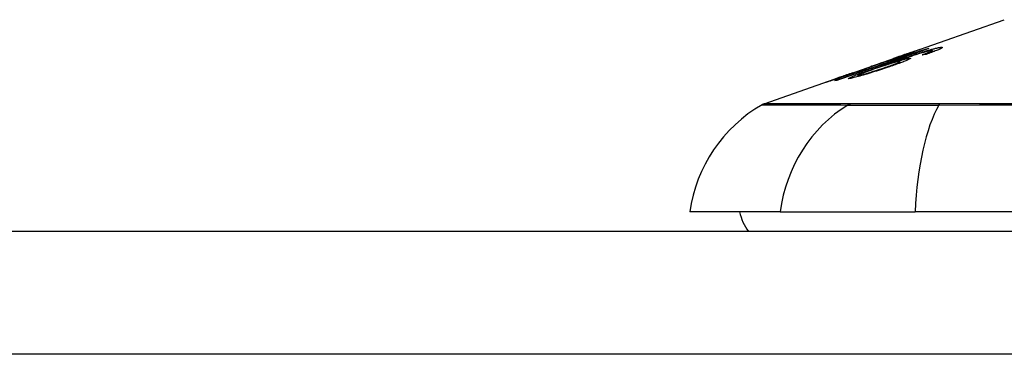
# Model space of a CAD drawing. Header units: inches. Extents: x 23 to 567, y 61 to 264.
# Tile 89 of 256: x 103.114 to 103.908, y 261.022 to 261.292. Entities that reach past the tile are written whole.
import ezdxf

# ---------------------------------------------------------------- set-up
doc = ezdxf.new("R2010")
doc.units = ezdxf.units.IN
doc.header["$MEASUREMENT"] = 0
doc.layers.add('Visible Edges(ANSI)', color=7, linetype='Continuous', lineweight=25)
doc.layers.add('Visible Tangent Edges(ANSI)', color=7, linetype='Continuous', lineweight=25)

msp = doc.modelspace()

# ---------------------------------------------------------------- linework, layer by layer
at = {"layer": 'Visible Edges(ANSI)'}
for p, q in [((103.82965, 261.26421), (103.90785, 261.29158)), ((103.8462, 261.26841), (103.8462, 261.26814)), ((103.78434, 261.24835), (103.81946, 261.26065)), ((103.81533, 261.25842), (103.82413, 261.2615)), ((103.81988, 261.26079), (103.81988, 261.26078)), ((103.82413, 261.2615), (103.82413, 261.26108)), ((103.82925, 261.26266), (103.82925, 261.26228)), ((103.83283, 261.26521), (103.83283, 261.26494)), ((103.84822, 261.2658), (103.84822, 261.26491)), ((103.85, 261.26681), (103.85, 261.26556)), ((103.80041, 261.25393), (103.80851, 261.25675)), ((103.80176, 261.25433), (103.80176, 261.25406)), ((103.80846, 261.25672), (103.80846, 261.2565)), ((103.81675, 261.25665), (103.81675, 261.25629)), ((103.82369, 261.25783), (103.82369, 261.25663)), ((103.71431, 261.22384), (103.77615, 261.24549)), ((103.78392, 261.2482), (103.78392, 261.24819)), ((103.78972, 261.24661), (103.78972, 261.24569)), ((103.77148, 261.24376), (103.77148, 261.24354)), ((103.72718, 261.13694), (103.65442, 261.13694)), ((103.72718, 261.13694), (103.83597, 261.13694)), ((104.69334, 261.13694), (103.83597, 261.13694)), ((77.46216, 261.12119), (131.06716, 261.12119))]:
    msp.add_line(p, q, dxfattribs=at)
at = {"layer": 'Visible Edges(ANSI)', "flags": 128}
for points in [[(103.84716, 261.26847), (103.84409, 261.26741), (103.841, 261.26635), (103.83791, 261.26528), (103.83482, 261.26421), (103.83172, 261.26314), (103.82862, 261.26206), (103.82551, 261.26099), (103.8224, 261.25991), (103.81929, 261.25884), (103.81617, 261.25776), (103.81306, 261.25668), (103.80995, 261.2556), (103.80683, 261.25453), (103.80372, 261.25345), (103.80061, 261.25237), (103.79751, 261.2513), (103.79441, 261.25022), (103.79131, 261.24915), (103.78822, 261.24808), (103.78514, 261.24701), (103.78206, 261.24594), (103.77899, 261.24488), (103.77592, 261.24382), (103.77287, 261.24276)], [(103.81988, 261.26079), (103.8216, 261.26139), (103.82331, 261.26199), (103.82499, 261.26258), (103.82664, 261.26316), (103.82824, 261.26372), (103.8298, 261.26426), (103.83123, 261.26477), (103.83248, 261.2652), (103.83356, 261.26558), (103.83449, 261.2659), (103.83527, 261.26617), (103.83598, 261.26642), (103.83664, 261.26665), (103.83725, 261.26686), (103.83781, 261.26705), (103.83831, 261.26722), (103.83875, 261.26737), (103.83914, 261.26749), (103.83947, 261.2676), (103.83975, 261.26769), (103.83997, 261.26776), (103.84014, 261.26781), (103.84027, 261.26784), (103.84034, 261.26785)], [(103.84034, 261.26785), (103.84037, 261.26784), (103.8403, 261.2678), (103.84013, 261.26772), (103.83985, 261.2676), (103.83946, 261.26744), (103.83897, 261.26724), (103.83838, 261.26701), (103.83769, 261.26674), (103.83691, 261.26645), (103.83604, 261.26612), (103.83507, 261.26576), (103.83401, 261.26537), (103.83292, 261.26497), (103.83185, 261.26458), (103.83079, 261.2642), (103.82979, 261.26384), (103.82884, 261.2635), (103.8279, 261.26316), (103.82694, 261.26282), (103.82597, 261.26248), (103.82498, 261.26213), (103.82399, 261.26178), (103.82297, 261.26143), (103.82195, 261.26107)], [(103.82413, 261.2615), (103.82516, 261.26181), (103.82618, 261.26212), (103.82721, 261.26244), (103.82823, 261.26275), (103.82924, 261.26306), (103.83024, 261.26337), (103.83123, 261.26367), (103.83221, 261.26398), (103.83316, 261.26427), (103.8341, 261.26457), (103.83502, 261.26485), (103.83591, 261.26513), (103.83677, 261.2654), (103.8376, 261.26566), (103.83841, 261.26591), (103.83922, 261.26617), (103.84005, 261.26643), (103.84089, 261.2667), (103.84175, 261.26697), (103.84262, 261.26725), (103.8435, 261.26753), (103.84439, 261.26782), (103.84529, 261.26811), (103.8462, 261.26841)], [(103.84343, 261.26597), (103.84423, 261.26622), (103.84502, 261.26645), (103.8458, 261.26669), (103.84656, 261.26691), (103.8473, 261.26713), (103.84803, 261.26734), (103.84874, 261.26754), (103.84943, 261.26773), (103.85009, 261.26792), (103.85073, 261.26809), (103.85135, 261.26825), (103.85194, 261.2684), (103.8525, 261.26854), (103.85304, 261.26867), (103.85355, 261.26879), (103.85403, 261.2689), (103.85448, 261.26899), (103.8549, 261.26908), (103.8553, 261.26915), (103.85566, 261.26922), (103.85601, 261.26927), (103.85632, 261.26932), (103.85661, 261.26935), (103.85687, 261.26938)], [(103.85687, 261.26938), (103.85722, 261.2694), (103.8575, 261.2694), (103.85771, 261.26937), (103.85786, 261.26933), (103.85792, 261.26925), (103.85791, 261.26915), (103.8578, 261.26902), (103.85761, 261.26886), (103.85733, 261.26868), (103.85697, 261.26847), (103.85652, 261.26824), (103.85599, 261.26798), (103.85537, 261.2677), (103.85469, 261.26741), (103.85394, 261.26709), (103.85312, 261.26676), (103.85223, 261.26641), (103.85128, 261.26604), (103.85029, 261.26567), (103.84926, 261.26529), (103.84818, 261.2649), (103.84708, 261.2645), (103.84594, 261.2641), (103.84478, 261.2637)], [(103.8462, 261.26841), (103.84624, 261.26841), (103.84628, 261.26841), (103.84632, 261.26842), (103.84636, 261.26842), (103.8464, 261.26842), (103.84644, 261.26843), (103.84648, 261.26843), (103.84652, 261.26843), (103.84656, 261.26844), (103.8466, 261.26844), (103.84664, 261.26844), (103.84668, 261.26844), (103.84672, 261.26845), (103.84676, 261.26845), (103.8468, 261.26845), (103.84684, 261.26845), (103.84688, 261.26846), (103.84692, 261.26846), (103.84696, 261.26846), (103.847, 261.26846), (103.84704, 261.26847), (103.84708, 261.26847), (103.84712, 261.26847), (103.84716, 261.26847)], [(103.77138, 261.24254), (103.77377, 261.24338), (103.77617, 261.24421), (103.77857, 261.24504), (103.78098, 261.24588), (103.78338, 261.24672), (103.78579, 261.24756), (103.78821, 261.2484), (103.79062, 261.24923), (103.79304, 261.25007), (103.79545, 261.25091), (103.79787, 261.25176), (103.80029, 261.2526), (103.80271, 261.25344), (103.80513, 261.25428), (103.80755, 261.25512), (103.80997, 261.25596), (103.81238, 261.2568), (103.8148, 261.25764), (103.81721, 261.25848), (103.81963, 261.25932), (103.82204, 261.26015), (103.82445, 261.26099), (103.82685, 261.26183), (103.82925, 261.26266)], [(103.82195, 261.26107), (103.82126, 261.26083), (103.82057, 261.26059), (103.81989, 261.26035), (103.8192, 261.26012), (103.81852, 261.25988), (103.81784, 261.25965), (103.81716, 261.25942), (103.8165, 261.25919), (103.81584, 261.25896), (103.81519, 261.25874), (103.81454, 261.25852), (103.81386, 261.25829), (103.81316, 261.25806), (103.81245, 261.25782), (103.81173, 261.25758), (103.81101, 261.25734), (103.81029, 261.2571), (103.8096, 261.25687), (103.80896, 261.25666), (103.80835, 261.25646), (103.80778, 261.25627), (103.80724, 261.2561), (103.80674, 261.25594), (103.80628, 261.25579)], [(103.80846, 261.25672), (103.80896, 261.25687), (103.81013, 261.25723), (103.81185, 261.2578), (103.81325, 261.25826), (103.81378, 261.25844), (103.81413, 261.25856), (103.81449, 261.25868), (103.81486, 261.2588), (103.81524, 261.25893), (103.81563, 261.25907), (103.81603, 261.2592), (103.81644, 261.25934), (103.81686, 261.25948), (103.81728, 261.25963), (103.81771, 261.25978), (103.81814, 261.25993), (103.81858, 261.26008), (103.81902, 261.26023), (103.81946, 261.26038), (103.8199, 261.26054), (103.82035, 261.26069), (103.82079, 261.26085), (103.82124, 261.261), (103.82168, 261.26116)], [(103.81082, 261.25507), (103.81224, 261.25556), (103.81366, 261.25605), (103.81508, 261.25655), (103.81651, 261.25704), (103.81793, 261.25753), (103.81936, 261.25802), (103.82078, 261.25851), (103.8222, 261.259), (103.82361, 261.25948), (103.82502, 261.25996), (103.82642, 261.26043), (103.8278, 261.2609), (103.82918, 261.26136), (103.83054, 261.26182), (103.83189, 261.26226), (103.83322, 261.2627), (103.83454, 261.26314), (103.83584, 261.26356), (103.83713, 261.26398), (103.83842, 261.2644), (103.83969, 261.2648), (103.84096, 261.2652), (103.84221, 261.26559), (103.84343, 261.26597)], [(103.83139, 261.26062), (103.83189, 261.26065), (103.83219, 261.26062), (103.83228, 261.2605), (103.83214, 261.26032), (103.83177, 261.26007), (103.83121, 261.25975), (103.83052, 261.25941), (103.82978, 261.25907), (103.82906, 261.25876), (103.82837, 261.25846), (103.82763, 261.25815), (103.82683, 261.25784), (103.82598, 261.2575), (103.82509, 261.25716), (103.82414, 261.2568), (103.82314, 261.25643), (103.82211, 261.25605), (103.82105, 261.25567), (103.81996, 261.25528), (103.81884, 261.25489), (103.8177, 261.25449), (103.81653, 261.25409), (103.81535, 261.25369), (103.81415, 261.25328)], [(103.82925, 261.26266), (103.82873, 261.2625), (103.82821, 261.26234), (103.82769, 261.26218), (103.82718, 261.26202), (103.82668, 261.26186), (103.82618, 261.26171), (103.82569, 261.26156), (103.8252, 261.26141), (103.82472, 261.26126), (103.82425, 261.26112), (103.82379, 261.26098), (103.82333, 261.26084), (103.82288, 261.2607), (103.82244, 261.26057), (103.82194, 261.26042), (103.82135, 261.26024), (103.82069, 261.26004), (103.81997, 261.25982), (103.81921, 261.25959), (103.81842, 261.25935), (103.81762, 261.25911), (103.81683, 261.25887), (103.81606, 261.25864), (103.81533, 261.25842)], [(103.84497, 261.26585), (103.84305, 261.2653), (103.84098, 261.26469), (103.83881, 261.26402), (103.83659, 261.26332), (103.83451, 261.26265), (103.8327, 261.26206), (103.83124, 261.26158), (103.8302, 261.26124), (103.82937, 261.26096), (103.82854, 261.26068), (103.82769, 261.2604), (103.82684, 261.26011), (103.82598, 261.25982), (103.82513, 261.25953), (103.82427, 261.25924), (103.82341, 261.25895), (103.82255, 261.25865), (103.8217, 261.25836), (103.82085, 261.25807), (103.82001, 261.25778), (103.81918, 261.25749), (103.81836, 261.25721), (103.81755, 261.25693), (103.81675, 261.25665)], [(103.81675, 261.25665), (103.8174, 261.25686), (103.81804, 261.25706), (103.81868, 261.25726), (103.81931, 261.25745), (103.81993, 261.25765), (103.82055, 261.25783), (103.82115, 261.25802), (103.82175, 261.2582), (103.82234, 261.25837), (103.82296, 261.25855), (103.8236, 261.25874), (103.82426, 261.25893), (103.82495, 261.25912), (103.82565, 261.25932), (103.82637, 261.25951), (103.82709, 261.2597), (103.8278, 261.25988), (103.82847, 261.26005), (103.82909, 261.26019), (103.82966, 261.26032), (103.83018, 261.26043), (103.83064, 261.26051), (103.83104, 261.26058), (103.83139, 261.26062)], [(103.83281, 261.26522), (103.8327, 261.26519), (103.83248, 261.26513), (103.83214, 261.26502), (103.83168, 261.26487), (103.8311, 261.26467), (103.83044, 261.26445), (103.82979, 261.26423), (103.82919, 261.26402), (103.82865, 261.26383), (103.82809, 261.26364), (103.8275, 261.26344), (103.8269, 261.26323), (103.82627, 261.26301), (103.82563, 261.26279), (103.82497, 261.26256), (103.8243, 261.26232), (103.82361, 261.26208), (103.82292, 261.26184), (103.82221, 261.2616), (103.8215, 261.26135), (103.82079, 261.2611), (103.82008, 261.26085), (103.81936, 261.2606), (103.81865, 261.26035)], [(103.81865, 261.26035), (103.8187, 261.26037), (103.81875, 261.26039), (103.8188, 261.26041), (103.81886, 261.26043), (103.81891, 261.26045), (103.81896, 261.26047), (103.81901, 261.26048), (103.81906, 261.2605), (103.81911, 261.26052), (103.81916, 261.26054), (103.81921, 261.26056), (103.81927, 261.26058), (103.81932, 261.26059), (103.81937, 261.26061), (103.81942, 261.26063), (103.81947, 261.26065), (103.81952, 261.26067), (103.81957, 261.26068), (103.81962, 261.2607), (103.81967, 261.26072), (103.81973, 261.26074), (103.81978, 261.26075), (103.81983, 261.26077), (103.81988, 261.26079)], [(103.82168, 261.26116), (103.82245, 261.26142), (103.82321, 261.26169), (103.82397, 261.26196), (103.82472, 261.26222), (103.82546, 261.26248), (103.82617, 261.26274), (103.82686, 261.26298), (103.82752, 261.26322), (103.82816, 261.26345), (103.82878, 261.26367), (103.82936, 261.26388), (103.82991, 261.26409), (103.83042, 261.26427), (103.83089, 261.26445), (103.83131, 261.2646), (103.83167, 261.26474), (103.83199, 261.26486), (103.83226, 261.26496), (103.83247, 261.26505), (103.83263, 261.26511), (103.83274, 261.26516), (103.83281, 261.2652), (103.83283, 261.26521), (103.83281, 261.26522)], [(103.84155, 261.26328), (103.84186, 261.26339), (103.84217, 261.26351), (103.84248, 261.26362), (103.84279, 261.26373), (103.84311, 261.26385), (103.84342, 261.26396), (103.84373, 261.26407), (103.84404, 261.26418), (103.84434, 261.2643), (103.84464, 261.26441), (103.84494, 261.26452), (103.84523, 261.26463), (103.84552, 261.26473), (103.8458, 261.26484), (103.84607, 261.26494), (103.84634, 261.26505), (103.8466, 261.26515), (103.84685, 261.26525), (103.8471, 261.26534), (103.84735, 261.26544), (103.84758, 261.26554), (103.84781, 261.26563), (103.84802, 261.26572), (103.84822, 261.2658)], [(103.84478, 261.2637), (103.84465, 261.26368), (103.84451, 261.26366), (103.84438, 261.26365), (103.84424, 261.26363), (103.84411, 261.26361), (103.84397, 261.2636), (103.84384, 261.26358), (103.8437, 261.26356), (103.84357, 261.26355), (103.84343, 261.26353), (103.8433, 261.26351), (103.84316, 261.2635), (103.84303, 261.26348), (103.84289, 261.26346), (103.84276, 261.26344), (103.84262, 261.26343), (103.84249, 261.26341), (103.84235, 261.26339), (103.84222, 261.26337), (103.84208, 261.26336), (103.84195, 261.26334), (103.84182, 261.26332), (103.84168, 261.2633), (103.84155, 261.26328)], [(103.84946, 261.26688), (103.84936, 261.26687), (103.84925, 261.26686), (103.84914, 261.26684), (103.84902, 261.26682), (103.84889, 261.2668), (103.84875, 261.26678), (103.8486, 261.26675), (103.84845, 261.26672), (103.84828, 261.26669), (103.84811, 261.26665), (103.84794, 261.26661), (103.84775, 261.26657), (103.84755, 261.26653), (103.84735, 261.26648), (103.84714, 261.26643), (103.84693, 261.26637), (103.84671, 261.26632), (103.84648, 261.26626), (103.84624, 261.2662), (103.846, 261.26613), (103.84575, 261.26607), (103.8455, 261.266), (103.84524, 261.26593), (103.84497, 261.26585)], [(103.84822, 261.2658), (103.84843, 261.2659), (103.84863, 261.26599), (103.84882, 261.26607), (103.849, 261.26616), (103.84916, 261.26624), (103.84931, 261.26631), (103.84945, 261.26638), (103.84957, 261.26645), (103.84967, 261.26652), (103.84977, 261.26657), (103.84984, 261.26663), (103.8499, 261.26668), (103.84995, 261.26672), (103.84998, 261.26676), (103.85, 261.26679), (103.85, 261.26682), (103.84998, 261.26685), (103.84995, 261.26687), (103.8499, 261.26688), (103.84984, 261.26689), (103.84977, 261.26689), (103.84968, 261.26689), (103.84958, 261.26689), (103.84946, 261.26688)], [(103.78306, 261.24411), (103.78199, 261.24408), (103.78266, 261.24462), (103.78503, 261.24568), (103.78749, 261.24667), (103.78852, 261.24707), (103.78947, 261.24743), (103.79047, 261.2478), (103.79151, 261.24819), (103.79258, 261.24858), (103.79368, 261.24899), (103.7948, 261.24939), (103.79593, 261.2498), (103.7971, 261.25022), (103.79828, 261.25065), (103.79949, 261.25108), (103.80072, 261.25152), (103.80197, 261.25196), (103.80322, 261.2524), (103.80449, 261.25285), (103.80576, 261.25329), (103.80703, 261.25374), (103.8083, 261.25419), (103.80957, 261.25463), (103.81082, 261.25507)], [(103.81415, 261.25328), (103.81264, 261.25277), (103.81112, 261.25227), (103.80959, 261.25176), (103.80804, 261.25126), (103.80649, 261.25076), (103.80492, 261.25026), (103.80334, 261.24976), (103.80175, 261.24926), (103.80017, 261.24877), (103.79861, 261.24829), (103.79709, 261.24783), (103.79561, 261.24738), (103.79418, 261.24696), (103.7928, 261.24656), (103.79148, 261.24618), (103.79021, 261.24583), (103.789, 261.2455), (103.78786, 261.2452), (103.7868, 261.24492), (103.78583, 261.24468), (103.78497, 261.24448), (103.78423, 261.24432), (103.78359, 261.2442), (103.78306, 261.24411)], [(103.78786, 261.2493), (103.7887, 261.24959), (103.78953, 261.24988), (103.79035, 261.25017), (103.79117, 261.25045), (103.79197, 261.25074), (103.79276, 261.25102), (103.79354, 261.25129), (103.7943, 261.25157), (103.79503, 261.25183), (103.79574, 261.25208), (103.79641, 261.25232), (103.79706, 261.25256), (103.79768, 261.25278), (103.79828, 261.253), (103.7989, 261.25323), (103.79951, 261.25345), (103.80008, 261.25366), (103.80059, 261.25385), (103.801, 261.25401), (103.80132, 261.25414), (103.80156, 261.25423), (103.8017, 261.2543), (103.80176, 261.25433), (103.80174, 261.25434)], [(103.80628, 261.25579), (103.80612, 261.25572), (103.80594, 261.25565), (103.80573, 261.25556), (103.80549, 261.25547), (103.80522, 261.25536), (103.80492, 261.25524), (103.80458, 261.25512), (103.80422, 261.25498), (103.80382, 261.25483), (103.8034, 261.25467), (103.80294, 261.2545), (103.80245, 261.25432), (103.80194, 261.25413), (103.80137, 261.25392), (103.80064, 261.25365), (103.79976, 261.25333), (103.79869, 261.25295), (103.79745, 261.2525), (103.79604, 261.252), (103.79458, 261.25148), (103.79309, 261.25095), (103.79157, 261.25042), (103.79003, 261.24988), (103.78849, 261.24934)], [(103.80335, 261.25193), (103.80249, 261.25163), (103.80164, 261.25134), (103.80081, 261.25105), (103.8, 261.25076), (103.7992, 261.25047), (103.79842, 261.25019), (103.79766, 261.24991), (103.79691, 261.24964), (103.79618, 261.24937), (103.79546, 261.2491), (103.79476, 261.24884), (103.79408, 261.24858), (103.79343, 261.24833), (103.79281, 261.24809), (103.79222, 261.24785), (103.7917, 261.24764), (103.79123, 261.24744), (103.79082, 261.24726), (103.79047, 261.2471), (103.79013, 261.24692), (103.78983, 261.24674), (103.78972, 261.24661), (103.78986, 261.24656), (103.79025, 261.24659)], [(103.79025, 261.24659), (103.79048, 261.24663), (103.79076, 261.24668), (103.79107, 261.24675), (103.79143, 261.24683), (103.79183, 261.24692), (103.79227, 261.24703), (103.79275, 261.24715), (103.79326, 261.24729), (103.79381, 261.24744), (103.79439, 261.2476), (103.79499, 261.24777), (103.79561, 261.24795), (103.79626, 261.24813), (103.79692, 261.24833), (103.79761, 261.24853), (103.79848, 261.24879), (103.7996, 261.24913), (103.80096, 261.24956), (103.80256, 261.25006), (103.80426, 261.2506), (103.80596, 261.25116), (103.80766, 261.25172), (103.80934, 261.25228), (103.81099, 261.25284)], [(103.80174, 261.25434), (103.80172, 261.25433), (103.8017, 261.25433), (103.80168, 261.25432), (103.80165, 261.25431), (103.80162, 261.25431), (103.80158, 261.25429), (103.80154, 261.25428), (103.80149, 261.25427), (103.80144, 261.25425), (103.80139, 261.25424), (103.80133, 261.25422), (103.80128, 261.2542), (103.80121, 261.25418), (103.80115, 261.25416), (103.80108, 261.25414), (103.80102, 261.25412), (103.80094, 261.2541), (103.80087, 261.25408), (103.8008, 261.25405), (103.80072, 261.25403), (103.80065, 261.254), (103.80057, 261.25398), (103.80049, 261.25395), (103.80041, 261.25393)], [(103.82307, 261.25789), (103.82261, 261.25782), (103.82202, 261.2577), (103.82132, 261.25755), (103.8205, 261.25734), (103.81956, 261.2571), (103.81855, 261.25681), (103.81755, 261.25653), (103.81661, 261.25625), (103.81577, 261.256), (103.81499, 261.25576), (103.8142, 261.25552), (103.8134, 261.25527), (103.81259, 261.25501), (103.81176, 261.25475), (103.81092, 261.25448), (103.81007, 261.2542), (103.80922, 261.25392), (103.80837, 261.25364), (103.80752, 261.25336), (103.80668, 261.25307), (103.80584, 261.25279), (103.805, 261.2525), (103.80417, 261.25222), (103.80335, 261.25193)], [(103.80851, 261.25675), (103.8085, 261.25675), (103.8085, 261.25675), (103.80849, 261.25675), (103.80849, 261.25674), (103.80849, 261.25674), (103.80848, 261.25674), (103.80848, 261.25674), (103.80848, 261.25674), (103.80847, 261.25674), (103.80847, 261.25673), (103.80847, 261.25673), (103.80846, 261.25673), (103.80846, 261.25673), (103.80846, 261.25673), (103.80846, 261.25673), (103.80846, 261.25673), (103.80846, 261.25673), (103.80846, 261.25673), (103.80846, 261.25672), (103.80846, 261.25672), (103.80846, 261.25672), (103.80846, 261.25672), (103.80846, 261.25672), (103.80846, 261.25672)], [(103.81099, 261.25284), (103.81222, 261.25326), (103.81344, 261.25368), (103.81464, 261.2541), (103.81579, 261.25451), (103.81691, 261.25491), (103.81797, 261.2553), (103.81898, 261.25567), (103.81991, 261.25603), (103.82073, 261.25636), (103.82141, 261.25663), (103.82195, 261.25686), (103.82238, 261.25705), (103.82272, 261.25721), (103.82301, 261.25736), (103.82325, 261.25749), (103.82344, 261.2576), (103.82358, 261.25769), (103.82366, 261.25777), (103.82369, 261.25783), (103.82366, 261.25788), (103.82359, 261.2579), (103.82346, 261.25791), (103.82329, 261.25791), (103.82307, 261.25789)], [(103.7639, 261.24111), (103.76387, 261.24111), (103.764, 261.24117), (103.76431, 261.24129), (103.7648, 261.24148), (103.76548, 261.24172), (103.76631, 261.24202), (103.7672, 261.24234), (103.76809, 261.24266), (103.76893, 261.24295), (103.76971, 261.24323), (103.77053, 261.24351), (103.77138, 261.24381), (103.77227, 261.24413), (103.7732, 261.24445), (103.77417, 261.24479), (103.77517, 261.24514), (103.7762, 261.24551), (103.77726, 261.24587), (103.77833, 261.24625), (103.77942, 261.24663), (103.78052, 261.24702), (103.78164, 261.24741), (103.78277, 261.2478), (103.78392, 261.2482)], [(103.78849, 261.24934), (103.78639, 261.24861), (103.78431, 261.24789), (103.78225, 261.24718), (103.78023, 261.24649), (103.77828, 261.24583), (103.77639, 261.24519), (103.77463, 261.2446), (103.77308, 261.24407), (103.77174, 261.24363), (103.77062, 261.24325), (103.76971, 261.24295), (103.7689, 261.24269), (103.76815, 261.24244), (103.76745, 261.24221), (103.76682, 261.242), (103.76624, 261.24182), (103.76573, 261.24165), (103.76529, 261.24151), (103.7649, 261.24139), (103.76459, 261.2413), (103.76433, 261.24122), (103.76413, 261.24116), (103.76399, 261.24112), (103.7639, 261.24111)], [(103.78555, 261.24877), (103.78433, 261.24834), (103.78311, 261.24791), (103.78191, 261.24749), (103.78072, 261.24707), (103.77957, 261.24667), (103.77845, 261.24627), (103.77736, 261.24589), (103.77633, 261.24553), (103.77539, 261.24519), (103.77462, 261.24492), (103.774, 261.2447), (103.77353, 261.24453), (103.77316, 261.2444), (103.77283, 261.24428), (103.77254, 261.24417), (103.77228, 261.24408), (103.77207, 261.244), (103.77188, 261.24393), (103.77173, 261.24387), (103.77162, 261.24383), (103.77154, 261.24379), (103.77149, 261.24377), (103.77148, 261.24376), (103.7715, 261.24376)], [(103.7715, 261.24376), (103.77159, 261.24379), (103.77177, 261.24384), (103.77204, 261.24392), (103.7724, 261.24403), (103.77284, 261.24418), (103.77338, 261.24435), (103.774, 261.24456), (103.77468, 261.24478), (103.7754, 261.24502), (103.77612, 261.24527), (103.77684, 261.24551), (103.77756, 261.24575), (103.77832, 261.24601), (103.77909, 261.24627), (103.7799, 261.24655), (103.78073, 261.24683), (103.78158, 261.24712), (103.78246, 261.24742), (103.78334, 261.24773), (103.78423, 261.24804), (103.78513, 261.24835), (103.78604, 261.24866), (103.78695, 261.24898), (103.78786, 261.2493)], [(103.78392, 261.2482), (103.78399, 261.24823), (103.78405, 261.24825), (103.78412, 261.24828), (103.78419, 261.2483), (103.78426, 261.24832), (103.78433, 261.24835), (103.78439, 261.24837), (103.78446, 261.2484), (103.78453, 261.24842), (103.7846, 261.24844), (103.78466, 261.24847), (103.78473, 261.24849), (103.7848, 261.24851), (103.78487, 261.24854), (103.78494, 261.24856), (103.785, 261.24858), (103.78507, 261.24861), (103.78514, 261.24863), (103.78521, 261.24865), (103.78528, 261.24867), (103.78534, 261.2487), (103.78541, 261.24872), (103.78548, 261.24874), (103.78555, 261.24877)], [(103.77287, 261.24276), (103.77281, 261.24275), (103.77275, 261.24274), (103.77268, 261.24273), (103.77262, 261.24273), (103.77256, 261.24272), (103.7725, 261.24271), (103.77244, 261.2427), (103.77237, 261.24269), (103.77231, 261.24268), (103.77225, 261.24267), (103.77219, 261.24266), (103.77213, 261.24266), (103.77206, 261.24265), (103.772, 261.24264), (103.77194, 261.24263), (103.77188, 261.24262), (103.77181, 261.24261), (103.77175, 261.2426), (103.77169, 261.24259), (103.77163, 261.24258), (103.77157, 261.24257), (103.7715, 261.24256), (103.77144, 261.24255), (103.77138, 261.24254)]]:
    msp.add_lwpolyline(points, dxfattribs=at)
at = {"layer": 'Visible Edges(ANSI)'}
for centre, radius, start, end in [((103.7714, 261.12062), 0.11811, 119.81689, 172.0587), ((103.71756, 261.21455), 0.00984, 109.29005, 119.81689), ((103.73316, 261.14481), 0.03937, 191.53696, 216.8699)]:
    msp.add_arc(centre, radius, start, end, dxfattribs=at)
at = {"layer": 'Visible Tangent Edges(ANSI)'}
for p, q in [((103.84034, 261.26785), (103.84034, 261.26782)), ((103.85687, 261.26938), (103.85687, 261.26842)), ((103.82168, 261.26116), (103.82168, 261.26097)), ((103.83139, 261.26062), (103.83139, 261.25985)), ((103.84343, 261.26597), (103.84343, 261.26541)), ((103.80846, 261.25672), (103.80846, 261.2565)), ((103.81082, 261.25507), (103.81082, 261.25445)), ((103.81099, 261.25284), (103.81099, 261.25222)), ((103.78786, 261.2493), (103.78786, 261.24912)), ((103.79025, 261.24659), (103.79025, 261.24584)), ((103.7715, 261.24376), (103.7715, 261.24355)), ((103.7841, 261.22388), (103.78393, 261.22388)), ((103.85632, 261.22388), (103.85585, 261.22388)), ((131.06716, 261.02219), (77.46216, 261.02219))]:
    msp.add_line(p, q, dxfattribs=at)
at = {"layer": 'Visible Tangent Edges(ANSI)', "flags": 128}
for points in [[(103.71267, 261.22309), (103.71279, 261.22309), (103.71315, 261.22309), (103.71376, 261.22309), (103.71461, 261.22309), (103.7157, 261.22308), (103.71703, 261.22308), (103.71861, 261.22307), (103.72042, 261.22306), (103.72248, 261.22306), (103.72478, 261.22305), (103.72731, 261.22304), (103.73008, 261.22303), (103.7331, 261.22302), (103.73635, 261.22301), (103.73984, 261.223), (103.74357, 261.22299), (103.74753, 261.22298), (103.75173, 261.22297), (103.75617, 261.22295), (103.76084, 261.22294), (103.76574, 261.22293), (103.77087, 261.22292), (103.77625, 261.22291), (103.78184, 261.22289)], [(103.78393, 261.22388), (103.7783, 261.22388), (103.77292, 261.22388), (103.76776, 261.22388), (103.76284, 261.22388), (103.75814, 261.22387), (103.75368, 261.22387), (103.74946, 261.22387), (103.74547, 261.22387), (103.74171, 261.22387), (103.7382, 261.22386), (103.73492, 261.22386), (103.73188, 261.22386), (103.72909, 261.22386), (103.72653, 261.22386), (103.72421, 261.22385), (103.72214, 261.22385), (103.72031, 261.22385), (103.71872, 261.22385), (103.71737, 261.22385), (103.71627, 261.22385), (103.71541, 261.22384), (103.7148, 261.22384), (103.71443, 261.22384), (103.71431, 261.22384)], [(103.78184, 261.22289), (103.78337, 261.22288), (103.78506, 261.22287), (103.78691, 261.22286), (103.78891, 261.22285), (103.79106, 261.22285), (103.79336, 261.22284), (103.7958, 261.22283), (103.79838, 261.22283), (103.80109, 261.22283), (103.80394, 261.22283), (103.80691, 261.22282), (103.81001, 261.22282), (103.81323, 261.22282), (103.81656, 261.22283), (103.82, 261.22283), (103.82355, 261.22283), (103.8272, 261.22283), (103.83094, 261.22284), (103.83477, 261.22284), (103.83869, 261.22285), (103.84268, 261.22286), (103.84675, 261.22287), (103.85088, 261.22288), (103.85507, 261.22289)], [(103.85585, 261.22388), (103.85176, 261.22388), (103.84772, 261.22388), (103.84376, 261.22388), (103.83986, 261.22388), (103.83604, 261.22388), (103.83231, 261.22388), (103.82866, 261.22388), (103.8251, 261.22388), (103.82164, 261.22388), (103.81827, 261.22388), (103.81502, 261.22388), (103.81188, 261.22388), (103.80885, 261.22388), (103.80593, 261.22388), (103.80315, 261.22388), (103.80048, 261.22388), (103.79795, 261.22388), (103.79555, 261.22388), (103.79328, 261.22388), (103.79116, 261.22388), (103.78917, 261.22388), (103.78733, 261.22388), (103.78564, 261.22388), (103.7841, 261.22388)], [(103.85507, 261.22289), (103.88798, 261.22292), (103.92125, 261.22294)], [(103.92219, 261.22388), (103.90559, 261.22388), (103.88908, 261.22388), (103.87275, 261.22388), (103.85632, 261.22388)]]:
    msp.add_lwpolyline(points, dxfattribs=at)
at = {"layer": 'Visible Tangent Edges(ANSI)'}
for centre, major_axis, ratio, start_param, end_param in [((103.83761, 261.12062), (0, 0.11811), 0.943995, 0.523835, 1.432195), ((103.78649, 261.21437), (0.00008, 0.00984), 0.945463, 0.267645, 0.531352), ((103.87457, 261.12062), (0, 0.11811), 0.32996, 0.523835, 1.432195), ((103.8567, 261.21437), (-0.00003, 0.00984), 0.32572, 0.259229, 0.522936)]:
    msp.add_ellipse(centre, major_axis=major_axis, ratio=ratio, start_param=start_param, end_param=end_param, dxfattribs=at)

doc.saveas('drawing.dxf')
